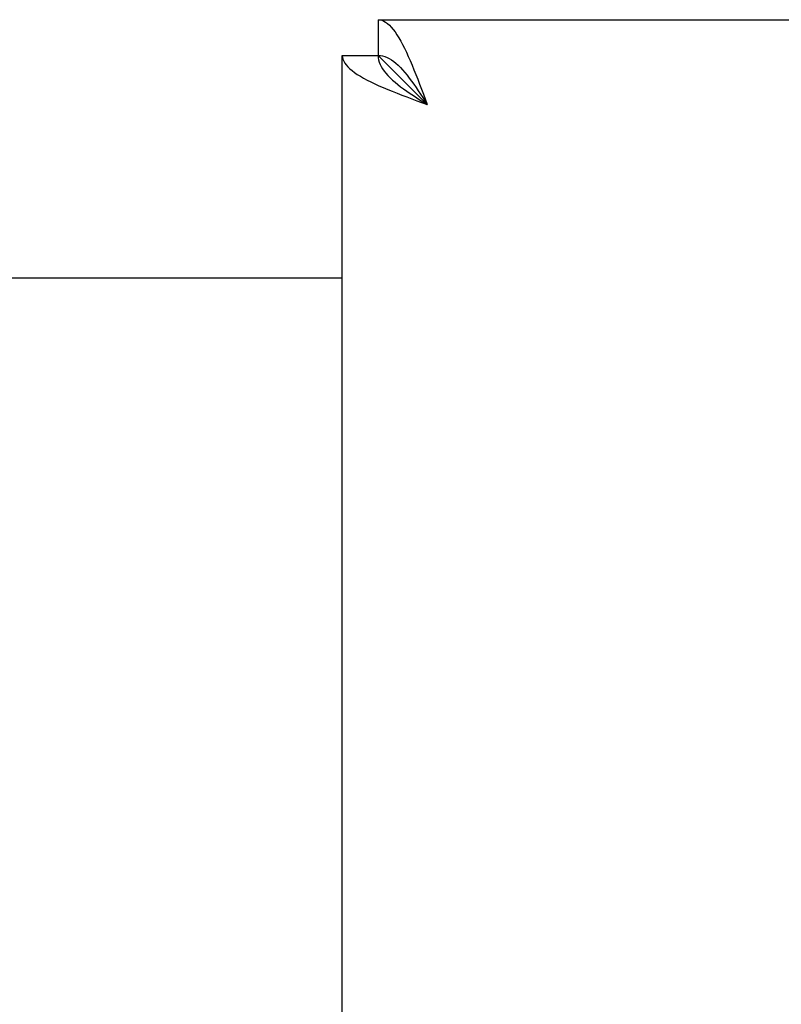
# Model space of a CAD drawing. Header units: inches. Extents: x 0 to 309, y 0 to 200.
# Tile 53 of 109: x 104.29 to 106.51, y 128.77 to 131.63. Entities that reach past the tile are written whole.
import ezdxf

# ---------------------------------------------------------------- set-up
doc = ezdxf.new("R2010")
doc.units = ezdxf.units.IN
doc.header["$LTSCALE"] = 17
doc.header["$MEASUREMENT"] = 0
doc.layers.get('0').update_dxf_attribs({"linetype": 'CONTINUOUS'})
doc.layers.add('DIMENSIONS', color=7, linetype='CONTINUOUS')
doc.styles.get("Standard").update_dxf_attribs({"font": 'txt', "width": 0.8})
doc.dimstyles.new('DIMSTYLE_3', dxfattribs={"dimtxt": 1.418182, "dimasz": 1.818182, "dimexe": 0.09, "dimexo": 0.07, "dimgap": 0.039, "dimtad": 0, "dimtih": 1, "dimtoh": 1, "dimzin": 4, "dimdsep": 46, "dimtxsty": 'Standard', "dimblk": '_FILLED', "dimblk1": '_FILLED', "dimblk2": '_FILLED', "dimcen": 0.09, "dimadec": 0, "dimazin": 0, "dimtfac": 1, "dimtofl": 0, "dimtmove": 0, "dimatfit": 3, "dimldrblk": '_FILLED', "dimfxl": 0, "dimtolj": 1, "dimtzin": 4, "dimarcsym": 0})

# ---------------------------------------------------------------- blocks, each defined once
blk = doc.blocks.new('_FILLED')
at = {"color": 0, "linetype": 'ByBlock'}
blk.add_solid([(0, 0), (-1, 0.2), (-1, -0.2)], dxfattribs=at)
blk = doc.blocks.new('*D13')
at = {"layer": 'DIMENSIONS', "color": 2, "linetype": 'Continuous'}
for p, q in [((105.2309, 122.9841), (101.5945, 122.9841)), ((108.8559, 122.9841), (112.3707, 122.9841))]:
    blk.add_line(p, q, dxfattribs=at)
at = {"layer": 'DIMENSIONS', "color": 2, "linetype": 'Continuous', "xscale": 1.8181818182, "yscale": 1.8181818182, "zscale": 1.8181818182}
blk.add_blockref('_FILLED', (105.2309, 122.9841), dxfattribs=at)
at = {"layer": 'DIMENSIONS', "color": 2, "linetype": 'Continuous', "xscale": 1.8181818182, "yscale": 1.8181818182, "zscale": 1.8181818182, "rotation": 180}
blk.add_blockref('_FILLED', (108.8559, 122.9841), dxfattribs=at)
at = {"layer": 'DIMENSIONS', "color": 2, "linetype": 'Continuous', "insert": (113.0798, 123.6932), "char_height": 1.41818, "width": 4.538182, "attachment_point": 1, "line_spacing_factor": 0.9}
blk.add_mtext('3.63', dxfattribs=at)

msp = doc.modelspace()

# ---------------------------------------------------------------- linework, layer by layer
at = {"color": 7, "linetype": 'Continuous'}
for p, q in [((105.3349, 131.6327), (105.3349, 131.5287)), ((105.2309, 131.5287), (105.3349, 131.5287)), ((105.3349, 131.5287), (105.4774, 131.3862)), ((105.4645, 131.4065), (105.4774, 131.3862))]:
    msp.add_line(p, q, dxfattribs=at)
at = {"color": 3, "linetype": 'Continuous'}
for p, q in [((105.3349, 131.6327), (133.9394, 131.6327)), ((105.2309, 69.2367), (105.2309, 131.5287)), ((105.4664, 131.4159), (105.4774, 131.3862)), ((103.3559, 130.8827), (105.2309, 130.8827))]:
    msp.add_line(p, q, dxfattribs=at)
for points in [[(105.3349, 131.6327), (105.3404, 131.6322), (105.3459, 131.6309), (105.3514, 131.6287), (105.3568, 131.6255), (105.3623, 131.6215), (105.3678, 131.6167), (105.3733, 131.611), (105.3788, 131.6044), (105.3842, 131.5971), (105.3897, 131.5891), (105.3952, 131.5802), (105.4007, 131.5707), (105.4062, 131.5605), (105.4116, 131.5497), (105.4171, 131.5382)], [(105.4171, 131.5382), (105.4226, 131.5262), (105.4281, 131.5137), (105.4336, 131.5008), (105.439, 131.4874), (105.4445, 131.4736), (105.45, 131.4595), (105.4555, 131.4452), (105.461, 131.4306), (105.4664, 131.4159)], [(105.2309, 131.5287), (105.2314, 131.5232), (105.2327, 131.5177), (105.2349, 131.5122), (105.2381, 131.5068), (105.2421, 131.5013), (105.2469, 131.4958), (105.2526, 131.4903), (105.2591, 131.4848), (105.2665, 131.4794), (105.2745, 131.4739), (105.2834, 131.4684), (105.2929, 131.4629), (105.3031, 131.4574), (105.3139, 131.452), (105.3254, 131.4465)], [(105.3254, 131.4465), (105.3374, 131.441), (105.3499, 131.4355), (105.3628, 131.43), (105.3762, 131.4246), (105.39, 131.4191), (105.4041, 131.4136), (105.4184, 131.4081), (105.433, 131.4026), (105.4477, 131.3972), (105.4774, 131.3862)]]:
    msp.add_lwpolyline(points, dxfattribs=at)
at = {"color": 7, "linetype": 'Continuous'}
for points in [[(105.3349, 131.5287), (105.3353, 131.5222), (105.3364, 131.5157), (105.3382, 131.5093), (105.3407, 131.5028), (105.3439, 131.4963), (105.3478, 131.4898), (105.3523, 131.4834), (105.3575, 131.4769), (105.3633, 131.4704), (105.3697, 131.4639), (105.3766, 131.4574), (105.3841, 131.451), (105.392, 131.4445), (105.4004, 131.438), (105.4091, 131.4315), (105.4182, 131.4251), (105.4276, 131.4186), (105.4373, 131.4121), (105.4471, 131.4056), (105.4571, 131.3991), (105.4774, 131.3862)], [(105.3349, 131.5287), (105.3414, 131.5283), (105.3479, 131.5272), (105.3543, 131.5254), (105.3608, 131.5229), (105.3673, 131.5197), (105.3738, 131.5158), (105.3802, 131.5113), (105.3867, 131.5061), (105.3932, 131.5003), (105.3997, 131.4939), (105.4062, 131.487), (105.4126, 131.4795), (105.4191, 131.4716), (105.4256, 131.4632), (105.4321, 131.4545), (105.4385, 131.4454), (105.445, 131.436), (105.4515, 131.4263), (105.458, 131.4165), (105.4645, 131.4065)]]:
    msp.add_lwpolyline(points, dxfattribs=at)

# ---------------------------------------------------------------- dimensions: what is measured, and where the dimension line sits
at = {"layer": 'DIMENSIONS', "color": 2, "linetype": 'Continuous'}
dim = msp.add_linear_dim(base=(105.2309076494, 122.9841376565), p1=(108.8559076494, 130.5076903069), p2=(105.2309076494, 69.2666903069), angle=180, dimstyle='DIMSTYLE_3', dxfattribs=at)
dim.commit()
dim.dimension.update_dxf_attribs({"geometry": '*D13', "text_midpoint": (115.3488515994, 122.9841376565), "dimtype": 160})

doc.saveas('drawing.dxf')
